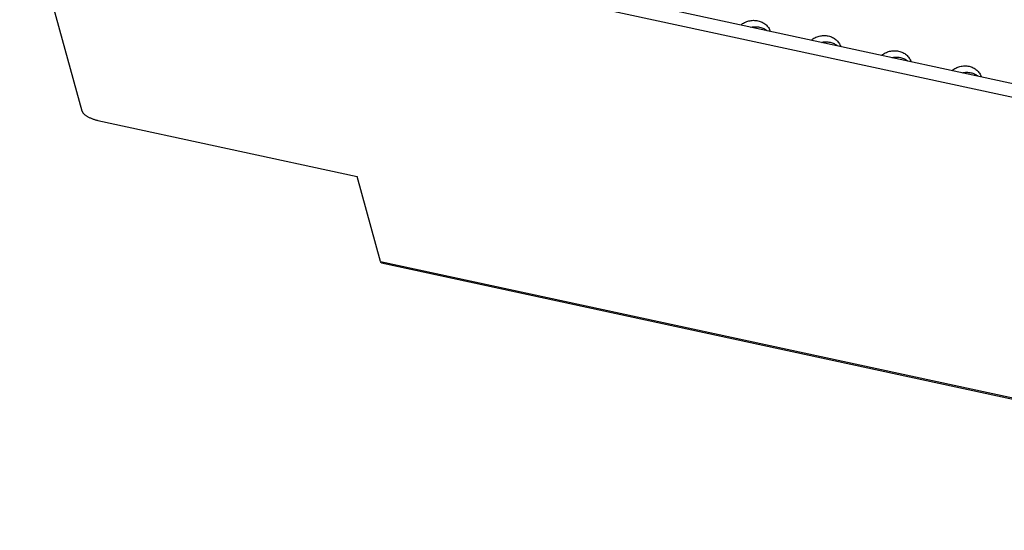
# Model space of a CAD drawing. Header units: millimetres. Extents: x 508 to 1261, y -60 to 468.
# Tile 26 of 49: x 1031 to 1084, y 31 to 59. Entities that reach past the tile are written whole.
import ezdxf

# ---------------------------------------------------------------- set-up
doc = ezdxf.new("R2010")
doc.units = ezdxf.units.MM
doc.header["$LTSCALE"] = 16.335
doc.layers.get('0').update_dxf_attribs({"linetype": 'CONTINUOUS'})
doc.layers.add('ROUNDS', color=7, linetype='CONTINUOUS')

msp = doc.modelspace()

# ---------------------------------------------------------------- linework, layer by layer
at = {"color": 7, "linetype": 'Continuous'}
for p, q in [((1113.04878, 49.46049), (1031.11562, 67.132)), ((1112.82467, 48.75703), (1030.8915, 66.42853))]:
    msp.add_line(p, q, dxfattribs=at)
for points, knots in [([(1069.9469, 58.7568), (1069.97828, 58.78288), (1070.04442, 58.83162), (1070.15157, 58.89314), (1070.26554, 58.94253), (1070.38457, 58.979), (1070.50682, 59.00202), (1070.63044, 59.01122), (1070.7535, 59.00645), (1070.87413, 58.98779), (1070.99047, 58.95551), (1071.10072, 58.91008), (1071.20318, 58.85221), (1071.29626, 58.78275), (1071.37849, 58.70279), (1071.4486, 58.61353), (1071.50546, 58.51639), (1071.534, 58.44722), (1071.54575, 58.41195)], [0, 0, 0, 0, 0.06407082, 0.12865744, 0.19358745, 0.25867015, 0.32370674, 0.38850087, 0.45286904, 0.51665066, 0.57971739, 0.64198139, 0.70340186, 0.76398938, 0.82380736, 0.88296998, 0.94163622, 1, 1, 1, 1]), ([(1070.49896, 58.63774), (1070.5377, 58.64655), (1070.61604, 58.66002), (1070.73466, 58.66748), (1070.85264, 58.66209), (1070.96831, 58.64391), (1071.08002, 58.6132), (1071.18619, 58.57036), (1071.2853, 58.51602), (1071.34614, 58.47231), (1071.37485, 58.44882)], [0, 0, 0, 0, 0.1286172, 0.25673004, 0.38400764, 0.51016051, 0.6349562, 0.758233, 0.87991108, 1, 1, 1, 1]), ([(1073.75774, 57.93487), (1073.78913, 57.96095), (1073.85527, 58.00969), (1073.96241, 58.07121), (1074.07639, 58.1206), (1074.19541, 58.15707), (1074.31767, 58.18009), (1074.44128, 58.18929), (1074.56435, 58.18452), (1074.68498, 58.16586), (1074.80132, 58.13358), (1074.91157, 58.08815), (1075.01403, 58.03028), (1075.1071, 57.96082), (1075.18934, 57.88086), (1075.25944, 57.7916), (1075.31631, 57.69446), (1075.34484, 57.62529), (1075.3566, 57.59002)], [0, 0, 0, 0, 0.06407082, 0.12865744, 0.19358745, 0.25867015, 0.32370674, 0.38850087, 0.45286904, 0.51665066, 0.57971739, 0.64198139, 0.70340186, 0.76398938, 0.82380736, 0.88296998, 0.94163622, 1, 1, 1, 1]), ([(1074.3098, 57.81581), (1074.34855, 57.82462), (1074.42689, 57.83809), (1074.5455, 57.84555), (1074.66349, 57.84016), (1074.77915, 57.82198), (1074.89086, 57.79127), (1074.99704, 57.74843), (1075.09614, 57.69408), (1075.15698, 57.65038), (1075.1857, 57.62689)], [0, 0, 0, 0, 0.1286172, 0.25673004, 0.38400764, 0.51016051, 0.6349562, 0.758233, 0.87991108, 1, 1, 1, 1]), ([(1077.56859, 57.11293), (1077.59997, 57.13902), (1077.66611, 57.18776), (1077.77326, 57.24928), (1077.88723, 57.29867), (1078.00626, 57.33514), (1078.12851, 57.35816), (1078.25212, 57.36736), (1078.37519, 57.36259), (1078.49582, 57.34393), (1078.61216, 57.31164), (1078.72241, 57.26622), (1078.82487, 57.20835), (1078.91795, 57.13889), (1079.00018, 57.05893), (1079.07029, 56.96967), (1079.12715, 56.87253), (1079.15569, 56.80336), (1079.16744, 56.76809)], [0, 0, 0, 0, 0.06407082, 0.12865744, 0.19358745, 0.25867015, 0.32370674, 0.38850087, 0.45286904, 0.51665066, 0.57971739, 0.64198139, 0.70340186, 0.76398938, 0.82380736, 0.88296998, 0.94163622, 1, 1, 1, 1]), ([(1078.12065, 56.99388), (1078.15939, 57.00269), (1078.23773, 57.01616), (1078.35635, 57.02362), (1078.47433, 57.01823), (1078.59, 57.00005), (1078.70171, 56.96934), (1078.80788, 56.9265), (1078.90699, 56.87215), (1078.96783, 56.82845), (1078.99654, 56.80496)], [0, 0, 0, 0, 0.1286172, 0.25673004, 0.38400764, 0.51016051, 0.6349562, 0.758233, 0.87991108, 1, 1, 1, 1]), ([(1081.37943, 56.291), (1081.41082, 56.31709), (1081.47696, 56.36583), (1081.5841, 56.42735), (1081.69808, 56.47673), (1081.8171, 56.51321), (1081.93936, 56.53623), (1082.06297, 56.54543), (1082.18604, 56.54066), (1082.30667, 56.522), (1082.42301, 56.48971), (1082.53326, 56.44429), (1082.63572, 56.38641), (1082.72879, 56.31696), (1082.81103, 56.237), (1082.88113, 56.14774), (1082.93799, 56.0506), (1082.96653, 55.98143), (1082.97829, 55.94616)], [0, 0, 0, 0, 0.06407082, 0.12865744, 0.19358745, 0.25867015, 0.32370674, 0.38850087, 0.45286904, 0.51665066, 0.57971739, 0.64198139, 0.70340186, 0.76398938, 0.82380736, 0.88296998, 0.94163622, 1, 1, 1, 1]), ([(1081.93149, 56.17194), (1081.97024, 56.18076), (1082.04858, 56.19423), (1082.16719, 56.20169), (1082.28518, 56.1963), (1082.40084, 56.17812), (1082.51255, 56.1474), (1082.61873, 56.10457), (1082.71783, 56.05022), (1082.77867, 56.00652), (1082.80739, 55.98303)], [0, 0, 0, 0, 0.1286172, 0.25673004, 0.38400764, 0.51016051, 0.6349562, 0.758233, 0.87991108, 1, 1, 1, 1])]:
    msp.add_open_spline(points, degree=3, knots=knots, dxfattribs=at)
at = {"layer": 'ROUNDS', "color": 7, "linetype": 'Continuous'}
for p, q in [((1034.27019, 54.09885), (1030.8915, 66.42853)), ((1035.12654, 53.59078), (1049.17509, 50.56076)), ((1050.43474, 45.96398), (1049.17509, 50.56076)), ((1050.43474, 45.96398), (1117.55719, 31.48688)), ((1050.49019, 45.88542), (1117.61264, 31.40832))]:
    msp.add_line(p, q, dxfattribs=at)
for points, knots in [([(1034.27019, 54.09885), (1034.27343, 54.08702), (1034.28027, 54.06924), (1034.29223, 54.0462), (1034.3073, 54.02154), (1034.33075, 53.99027), (1034.36484, 53.95319), (1034.40528, 53.91594), (1034.4517, 53.87887), (1034.50366, 53.84232), (1034.56068, 53.80664), (1034.62221, 53.77217), (1034.68767, 53.73925), (1034.75642, 53.70818), (1034.82782, 53.67927), (1034.90118, 53.6528), (1034.9758, 53.62901), (1035.05095, 53.60815), (1035.10138, 53.59621), (1035.12654, 53.59078)], [0, 0, 0, 0, 0.03579935, 0.05520904, 0.07569775, 0.1200357, 0.16897236, 0.22245428, 0.28028611, 0.34216345, 0.40769633, 0.47642681, 0.54784299, 0.62139073, 0.696484, 0.77251447, 0.84886056, 0.9248963, 1, 1, 1, 1]), ([(1050.49019, 45.88542), (1050.48721, 45.88607), (1050.48124, 45.8881), (1050.4729, 45.89319), (1050.46512, 45.90028), (1050.45788, 45.90932), (1050.45119, 45.92029), (1050.44505, 45.93315), (1050.43946, 45.94788), (1050.43626, 45.95842), (1050.43474, 45.96398)], [0, 0, 0, 0, 0.09095612, 0.18619291, 0.28942038, 0.40350041, 0.53046812, 0.67168958, 0.82803194, 1, 1, 1, 1])]:
    msp.add_open_spline(points, degree=3, knots=knots, dxfattribs=at)

doc.saveas('drawing.dxf')
